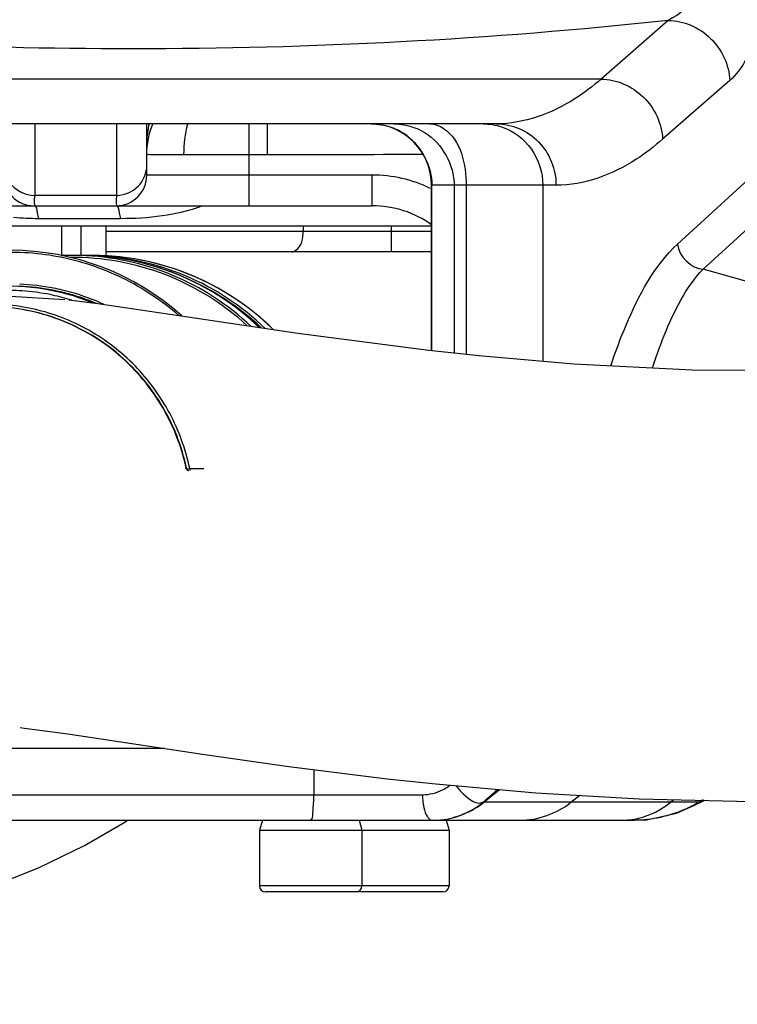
# Model space of a CAD drawing. Header units: millimetres. Extents: x 0 to 8410, y 0 to 5940.
# Tile 12 of 85: x 3934 to 4004, y 1077 to 1173. Entities that reach past the tile are written whole.
import ezdxf

# ---------------------------------------------------------------- set-up
doc = ezdxf.new("R2010")
doc.units = ezdxf.units.MM
doc.header["$LTSCALE"] = 462.55
doc.layers.get('0').update_dxf_attribs({"linetype": 'CONTINUOUS'})
for name, color, linetype in [('204101000013-1_DXF_DIMENSION', 7, 'CONTINUOUS'), ('304103000019DXF_CONTINUOUS_LINE', 7, 'CONTINUOUS'), ('304103000020DXF_CONTINUOUS_LINE', 7, 'CONTINUOUS'), ('304106000022DXF_CONTINUOUS_LINE', 7, 'CONTINUOUS'), ('304107000013DXF_CONTINUOUS_LINE', 7, 'CONTINUOUS'), ('501023000046DXF_CONTINUOUS_LINE', 7, 'CONTINUOUS'), ('604006000006DXF_CONTINUOUS_LINE', 7, 'CONTINUOUS'), ('BUXIAN_DXF_CONTINUOUS_LINE', 7, 'CONTINUOUS')]:
    doc.layers.add(name, color=color, linetype=linetype)
doc.styles.get("Standard").update_dxf_attribs({"font": 'txt', "width": 0.7})
doc.dimstyles.new('DIMSTYLE_5', dxfattribs={"dimtxt": 70, "dimasz": 60, "dimexe": 1.5, "dimexo": 0, "dimtad": 1, "dimdsep": 46, "dimtxsty": 'Standard', "dimblk": '_FILLED', "dimblk1": '_FILLED', "dimblk2": '_FILLED', "dimcen": 0.09, "dimclrt": 5, "dimazin": 2, "dimtp": 0.01, "dimtm": 0.01, "dimtfac": 1, "dimtofl": 0, "dimtmove": 0, "dimatfit": 3, "dimldrblk": '_FILLED', "dimfxl": 0, "dimtolj": 1, "dimarcsym": 0})
doc.dimstyles.new('DIMSTYLE_6', dxfattribs={"dimtxt": 70, "dimasz": 60, "dimexe": 1.5, "dimexo": 0, "dimgap": 3.5, "dimtad": 0, "dimtih": 1, "dimtoh": 1, "dimdec": 1, "dimdsep": 46, "dimtxsty": 'Standard', "dimblk": '_FILLED', "dimblk1": '_FILLED', "dimblk2": '_FILLED', "dimcen": 0.09, "dimclrt": 5, "dimazin": 2, "dimtp": 0.5, "dimtm": 0.5, "dimtfac": 1, "dimtdec": 65535, "dimtofl": 0, "dimtmove": 0, "dimatfit": 3, "dimldrblk": '_FILLED', "dimfxl": 0, "dimtolj": 1, "dimarcsym": 0})

# ---------------------------------------------------------------- blocks, each defined once
blk = doc.blocks.new('_FILLED')
at = {"color": 0, "linetype": 'ByBlock'}
blk.add_solid([(0, 0), (-1, 0.125), (-1, -0.125)], dxfattribs=at)
blk = doc.blocks.new('*D12')
at = {"layer": '204101000013-1_DXF_DIMENSION', "color": 2, "linetype": 'Continuous'}
blk.add_line((5411.71, 857.498), (3813.401, 1344.993), dxfattribs=at)
at = {"layer": '204101000013-1_DXF_DIMENSION', "color": 2, "linetype": 'Continuous', "xscale": 60, "yscale": 60, "zscale": 60, "rotation": 343.03793827}
blk.add_blockref('_FILLED', (5411.71, 857.498), dxfattribs=at)
blk = doc.blocks.new('*D16')
at = {"layer": '204101000013-1_DXF_DIMENSION', "color": 2, "linetype": 'Continuous'}
blk.add_line((3938.067, 1344.993), (4378.676, 1344.993), dxfattribs=at)
for start, end in [(286.80863, 360), (193, 266.4012)]:
    blk.add_arc((3813.401, 1344.993), 550.274, start, end, dxfattribs=at)
for points in [[(4367.895, 1284.673), (4363.676, 1344.993), (4352.917, 1285.49)], [(3301.098, 1165.651), (3277.23, 1221.208), (3286.688, 1161.485)]]:
    blk.add_solid(points, dxfattribs=at)

msp = doc.modelspace()

# ---------------------------------------------------------------- linework, layer by layer
at = {"color": 2, "linetype": 'Continuous'}
msp.add_circle((3813.401, 1344.993), 432, dxfattribs=at)
at = {"layer": '304103000019DXF_CONTINUOUS_LINE', "color": 9, "linetype": 'Continuous'}
for p, q in [((3974.192, 1151.993), (3942.402, 1151.993)), ((3961.671, 1152.493), (3961.671, 1151.993)), ((3970.275, 1149.993), (3970.275, 1152.493))]:
    msp.add_line(p, q, dxfattribs=at)
at = {"layer": '304103000019DXF_CONTINUOUS_LINE', "color": 7, "linetype": 'Continuous'}
msp.add_line((3974.192, 1149.993), (3942.402, 1149.993), dxfattribs=at)
at = {"layer": '304103000019DXF_CONTINUOUS_LINE', "color": 9, "linetype": 'Continuous'}
msp.add_open_spline([(3960.524, 1149.993), (3960.679, 1149.993), (3961.485, 1150.33), (3961.671, 1151.333), (3961.671, 1151.993)], degree=3, knots=[0, 0, 0, 0, 0.190159, 1, 1, 1, 1], dxfattribs=at)
at = {"layer": '304103000020DXF_CONTINUOUS_LINE', "color": 9, "linetype": 'Continuous'}
for p, q in [((3997.306, 1172.597), (3990.749, 1166.863)), ((3990.749, 1166.863), (3895.178, 1166.863)), ((4003.312, 1166.729), (3996.755, 1160.994)), ((3998.21, 1150.749), (4014.206, 1165.407)), ((3935.49, 1155.506), (3935.491, 1162.493)), ((3943.49, 1155.506), (3943.49, 1162.493)), ((3956.402, 1154.493), (3956.402, 1162.493)), ((3958.195, 1159.493), (3958.195, 1162.493)), ((4000.716, 1148.309), (4016.712, 1162.967)), ((3950.03, 1159.493), (3958.195, 1159.493)), ((3968.402, 1157.493), (3946.402, 1157.493)), ((3968.402, 1154.493), (3968.402, 1157.493)), ((3986.346, 1156.493), (3974.192, 1156.493)), ((3974.225, 1140.331), (3974.225, 1156.493)), ((3976.409, 1156.493), (3976.409, 1140.095)), ((3977.585, 1156.493), (3977.585, 1139.968)), ((3985.053, 1156.493), (3985.053, 1139.292)), ((3943.49, 1155.506), (3935.49, 1155.506)), ((3935.847, 1153.262), (3943.847, 1153.262)), ((4011.259, 1145.304), (4000.716, 1148.309)), ((3948.167, 1101.493), (3894.909, 1101.493)), ((3962.69, 1099.443), (3962.69, 1096.993)), ((3896.4, 1096.993), (3973.32, 1096.993)), ((3987.798, 1096.246), (3988.66, 1096.936)), ((3979.292, 1096.256), (3979.255, 1096.285)), ((4000.233, 1096.246), (3979.278, 1096.246)), ((3997.522, 1096.246), (3997.85, 1096.516)), ((3999.788, 1095.92), (4000.234, 1096.246))]:
    msp.add_line(p, q, dxfattribs=at)
at = {"layer": '304103000020DXF_CONTINUOUS_LINE', "color": 7, "linetype": 'Continuous'}
for p, q in [((3980.524, 1162.493), (3893.111, 1162.493)), ((3946.402, 1157.493), (3946.402, 1162.493)), ((3974.192, 1140.334), (3974.192, 1156.493)), ((3907.402, 1154.493), (3968.402, 1154.493)), ((3974.262, 1152.493), (3901.541, 1152.493)), ((3979.292, 1096.256), (3980.837, 1097.498)), ((3999.788, 1095.92), (4000.693, 1096.368)), ((4000.693, 1096.368), (4000.871, 1096.445)), ((3998.11, 1095.201), (3999.788, 1095.92)), ((3893.732, 1094.493), (3994.013, 1094.493))]:
    msp.add_line(p, q, dxfattribs=at)
msp.add_lwpolyline([(3994.006, 1094.493), (3995.197, 1094.552), (3998.11, 1095.201)], dxfattribs=at)
at = {"layer": '304103000020DXF_CONTINUOUS_LINE', "color": 9, "linetype": 'Continuous'}
for centre, radius, start, end in [((3954.138, 1160.659), 7.736, 166.04341, 179.92898), ((3968.266, 1156.562), 5.935, 53.71835, 70.05962), ((3958.198, 3812.349), 2652.856, 269.999942, 270.325957), ((3968.402, 1144.493), 13, 64.13752, 90), ((3935.821, 1180.334), 27.073, 264.8739, 270.0553), ((3973.215, 1101.468), 4.508, 305.20925, 307.98319), ((3973.28, 1101.373), 4.392, 297.07018, 305.23354), ((3940.365, 1141.589), 59.706, 310.64372, 312.42181), ((3993.778, 1107.05), 12.585, 294.21827, 300.85714), ((4018.685, 1060.272), 40.43, 116.38912, 117.15431), ((3992.674, 1102.052), 7.559, 270.03676, 283.26052)]:
    msp.add_arc(centre, radius, start, end, dxfattribs=at)
at = {"layer": '304103000020DXF_CONTINUOUS_LINE', "color": 7, "linetype": 'Continuous'}
for centre, radius, start, end in [((3968.192, 1156.493), 6, 0, 88.44214), ((3935.402, 1157.493), 3, 180, 270), ((3943.402, 1157.493), 3, 270, 360), ((3968.402, 1144.493), 10, 54.27674, 90), ((3974.281, 1102.493), 8, 275.98829, 308.78004), ((3974.279, 1102.521), 8.029, 269.99937, 275.26873), ((3974.282, 1102.485), 7.992, 275.2712, 275.98821)]:
    msp.add_arc(centre, radius, start, end, dxfattribs=at)
at = {"layer": '304103000020DXF_CONTINUOUS_LINE', "color": 9, "linetype": 'Continuous'}
for points, knots in [([(4004.045, 1181.332), (4003.606, 1180.273), (4001.98, 1176.979), (3999.588, 1173.766), (3997.306, 1172.597)], [0, 0, 0, 0, 0.308976, 1, 1, 1, 1]), ([(4007.777, 1178.332), (4007.33, 1175.798), (4006.34, 1171.789), (4004.524, 1167.788), (4003.312, 1166.729)], [0, 0, 0, 0, 0.615186, 1, 1, 1, 1]), ([(3997.306, 1172.597), (3979.938, 1170.69), (3946.305, 1169.009), (3912.619, 1170.554), (3896.612, 1172.66)], [0, 0, 0, 0, 0.519751, 1, 1, 1, 1]), ([(3997.306, 1172.597), (3998.802, 1172.567), (4001.868, 1171.263), (4003.235, 1168.232), (4003.312, 1166.729)], [0, 0, 0, 0, 0.498557, 1, 1, 1, 1]), ([(3990.749, 1166.863), (3989.95, 1166.172), (3986.992, 1163.888), (3983.217, 1162.493), (3980.524, 1162.493)], [0, 0, 0, 0, 0.281864, 1, 1, 1, 1]), ([(3990.749, 1166.863), (3992.246, 1166.833), (3995.312, 1165.529), (3996.678, 1162.498), (3996.755, 1160.994)], [0, 0, 0, 0, 0.498557, 1, 1, 1, 1]), ([(3974.004, 1162.493), (3974.485, 1162.493), (3976.943, 1161.523), (3977.585, 1158.482), (3977.585, 1156.493)], [0, 0, 0, 0, 0.194921, 1, 1, 1, 1]), ([(3980.524, 1162.493), (3982.016, 1162.493), (3985.147, 1161.168), (3986.346, 1158.017), (3986.346, 1156.493)], [0, 0, 0, 0, 0.49467, 1, 1, 1, 1]), ([(3981.03, 1162.199), (3982.179, 1161.815), (3984.289, 1160.235), (3985.053, 1157.725), (3985.053, 1156.493)], [0, 0, 0, 0, 0.495818, 1, 1, 1, 1]), ([(3996.755, 1160.994), (3995.942, 1160.283), (3992.939, 1157.935), (3989.09, 1156.493), (3986.346, 1156.493)], [0, 0, 0, 0, 0.282503, 1, 1, 1, 1]), ([(3946.402, 1159.51), (3946.401, 1159.474), (3946.633, 1159.548), (3946.722, 1159.5), (3946.829, 1159.499)], [0, 0, 0, 0, 0.252238, 1, 1, 1, 1]), ([(3946.829, 1159.499), (3947.004, 1159.497), (3948.071, 1159.492), (3949.138, 1159.493), (3950.03, 1159.493)], [0, 0, 0, 0, 0.164064, 1, 1, 1, 1]), ([(3943.49, 1155.506), (3944.239, 1155.528), (3945.773, 1156.161), (3946.402, 1157.707), (3946.402, 1158.445)], [0, 0, 0, 0, 0.503491, 1, 1, 1, 1]), ([(3935.402, 1154.493), (3935.488, 1154.493), (3935.38, 1155.036), (3935.479, 1155.253), (3935.49, 1155.506)], [0, 0, 0, 0, 0.253136, 1, 1, 1, 1]), ([(3943.402, 1154.493), (3943.488, 1154.493), (3943.38, 1155.036), (3943.479, 1155.253), (3943.49, 1155.506)], [0, 0, 0, 0, 0.253136, 1, 1, 1, 1]), ([(3935.847, 1153.262), (3935.818, 1153.44), (3935.719, 1153.804), (3935.661, 1154.493), (3935.402, 1154.493)], [0, 0, 0, 0, 0.409355, 1, 1, 1, 1]), ([(3943.847, 1153.262), (3943.818, 1153.44), (3943.719, 1153.804), (3943.661, 1154.493), (3943.402, 1154.493)], [0, 0, 0, 0, 0.409435, 1, 1, 1, 1]), ([(3991.683, 1138.86), (3992.137, 1140.207), (3993.737, 1144.425), (3995.911, 1148.641), (3998.21, 1150.749)], [0, 0, 0, 0, 0.313177, 1, 1, 1, 1]), ([(3995.752, 1138.651), (3996.104, 1139.723), (3997.347, 1143.117), (3998.989, 1146.496), (4000.716, 1148.309)], [0, 0, 0, 0, 0.310684, 1, 1, 1, 1]), ([(3962.69, 1096.993), (3962.69, 1096.402), (3962.561, 1095.8), (3962.58, 1094.493), (3962.321, 1094.493)], [0, 0, 0, 0, 0.69494, 1, 1, 1, 1]), ([(3976.592, 1097.859), (3976.798, 1097.578), (3977.44, 1096.853), (3978.658, 1095.905), (3979.255, 1096.286)], [0, 0, 0, 0, 0.329806, 1, 1, 1, 1]), ([(3973.799, 1094.828), (3973.862, 1094.733), (3973.993, 1094.575), (3974.192, 1094.493), (3974.279, 1094.493)], [0, 0, 0, 0, 0.565413, 1, 1, 1, 1])]:
    msp.add_open_spline(points, degree=3, knots=knots, dxfattribs=at)
for points in [[(3946.402, 1159.51), (3946.402, 1160.524), (3946.603, 1161.557), (3946.981, 1162.498)], [(3950.03, 1159.493), (3950.03, 1160.502), (3950.152, 1161.52), (3950.403, 1162.497)], [(3968.291, 1162.493), (3968.967, 1162.493), (3969.654, 1162.372), (3970.29, 1162.142)], [(3970.475, 1162.493), (3971.543, 1162.493), (3972.648, 1162.179), (3973.558, 1161.619)], [(3979.231, 1162.493), (3979.838, 1162.493), (3980.454, 1162.392), (3981.03, 1162.199)], [(3971.778, 1161.347), (3973.238, 1160.274), (3974.225, 1158.305), (3974.225, 1156.493)], [(3973.558, 1161.619), (3975.224, 1160.595), (3976.409, 1158.448), (3976.409, 1156.493)], [(3932.638, 1157.3), (3933.083, 1156.269), (3934.368, 1155.474), (3935.49, 1155.506)], [(3943.847, 1153.262), (3946.536, 1153.262), (3949.294, 1153.569), (3951.82, 1154.489)], [(3998.21, 1150.749), (3998.273, 1149.584), (3999.551, 1148.333), (4000.716, 1148.309)], [(3973.32, 1096.993), (3973.991, 1096.993), (3974.681, 1097.156), (3975.279, 1097.462)], [(3973.32, 1096.993), (3973.32, 1096.574), (3973.358, 1096.152), (3973.448, 1095.743)], [(3982.804, 1094.493), (3984.569, 1094.493), (3986.421, 1095.143), (3987.798, 1096.246)], [(3994.408, 1094.694), (3995.537, 1094.96), (3996.628, 1095.508), (3997.522, 1096.246)], [(3973.448, 1095.743), (3973.519, 1095.424), (3973.618, 1095.099), (3973.799, 1094.828)], [(3998.941, 1095.572), (3997.407, 1094.882), (3995.695, 1094.493), (3994.013, 1094.493)]]:
    msp.add_open_spline(points, degree=3, dxfattribs=at)
at = {"layer": '304103000020DXF_CONTINUOUS_LINE', "color": 7, "linetype": 'Continuous'}
msp.add_open_spline([(3975.116, 1094.536), (3976.605, 1094.693), (3978.111, 1095.319), (3979.255, 1096.285)], degree=3, dxfattribs=at)
at = {"layer": '304106000022DXF_CONTINUOUS_LINE', "color": 7, "linetype": 'Continuous'}
for p, q in [((3939.894, 1149.643), (3939.204, 1149.643)), ((3941.043, 1149.643), (3940.354, 1149.643))]:
    msp.add_line(p, q, dxfattribs=at)
at = {"layer": '304106000022DXF_CONTINUOUS_LINE', "color": 9, "linetype": 'Continuous'}
for p, q in [((3950.256, 1128.801), (3950.299, 1128.801)), ((3950.586, 1128.835), (3951.972, 1128.836))]:
    msp.add_line(p, q, dxfattribs=at)
at = {"layer": '304106000022DXF_CONTINUOUS_LINE', "color": 7, "linetype": 'Continuous'}
for centre, radius, start, end in [((3933.098, 1125.078), 25.064, 48.18998, 89.958), ((3939.204, 1124.435), 25.208, 90.00081, 92.374), ((3939.883, 1124.355), 25.288, 46.14009, 89.976), ((3940.354, 1124.474), 25.168, 90.00005, 90.52385), ((3941.032, 1124.353), 25.29, 45.49678, 89.975)]:
    msp.add_arc(centre, radius, start, end, dxfattribs=at)
at = {"layer": '304106000022DXF_CONTINUOUS_LINE', "color": 9, "linetype": 'Continuous'}
for centre, radius, start, end in [((3939.174, 1124.359), 25.084, 47.24291, 90.63242), ((3939.204, 1124.417), 25.226, 88.43323, 90.00001), ((3939.892, 1124.395), 25.247, 82.86658, 89.99643), ((3939.192, 1124.354), 25.289, 46.55008, 88.40984), ((3940.354, 1124.417), 25.226, 88.43323, 90.00001), ((3940.341, 1124.352), 25.291, 45.86151, 88.40879), ((3941.042, 1124.395), 25.247, 82.86658, 89.99643), ((3939.875, 1124.342), 25.303, 46.13792, 82.84226), ((3941.024, 1124.34), 25.305, 45.48966, 82.84132), ((3940.282, 1124.294), 25.159, 46.58696, 66.94648), ((3932.803, 1125.115), 21.114, 86.20805, 88.95065), ((3932.864, 1125.031), 21.611, 75.49128, 88.97261), ((3933.112, 1125.081), 21.562, 78.97897, 87.76064), ((3933.142, 1125.085), 21.758, 78.979, 87.76065), ((3932.799, 1125.078), 21.151, 78.62732, 86.20256), ((3933.109, 1125.08), 21.563, 74.75171, 78.97225), ((3933.139, 1125.084), 21.76, 74.27438, 78.97228), ((3932.872, 1125.095), 21.548, 74.61656, 75.46959), ((3933.115, 1125.013), 21.835, 65.31854, 74.26518), ((3932.793, 1125.06), 21.17, 73.44756, 78.62117), ((3932.866, 1125.073), 21.57, 73.58667, 74.61653), ((3933.102, 1125.056), 21.589, 70.68552, 74.75028), ((3932.79, 1125.051), 21.179, 72.73765, 73.44765), ((3932.853, 1125.032), 21.614, 67.55822, 73.5845), ((3933.093, 1125.029), 21.617, 67.18594, 70.68446)]:
    msp.add_arc(centre, radius, start, end, dxfattribs=at)
for points, knots in [([(3949.532, 1143.763), (3947.87, 1145.219), (3944.145, 1147.699), (3937.794, 1149.805), (3931.114, 1150.158), (3924.578, 1148.729), (3918.64, 1145.622), (3913.717, 1141.051), (3910.148, 1135.345), (3908.837, 1131.037), (3908.471, 1128.843)], [0, 0, 0, 0, 0.124943, 0.249603, 0.374136, 0.498724, 0.623541, 0.748699, 0.874213, 1, 1, 1, 1]), ([(3950.586, 1128.835), (3950.194, 1130.707), (3948.875, 1134.357), (3945.459, 1139.041), (3940.874, 1142.571), (3935.491, 1144.656), (3929.744, 1145.128), (3924.097, 1143.945), (3919.012, 1141.209), (3916.264, 1138.492), (3915.111, 1136.975)], [0, 0, 0, 0, 0.125706, 0.251122, 0.376155, 0.500856, 0.625389, 0.74997, 0.8748, 1, 1, 1, 1]), ([(3950.256, 1128.801), (3949.792, 1131.007), (3948.107, 1135.29), (3943.608, 1140.479), (3937.652, 1143.861), (3933.142, 1144.643), (3930.908, 1144.643)], [0, 0, 0, 0, 0.251162, 0.501568, 0.751076, 1, 1, 1, 1]), ([(3950.299, 1128.801), (3949.835, 1131.007), (3948.15, 1135.29), (3943.651, 1140.479), (3937.696, 1143.861), (3933.185, 1144.643), (3930.951, 1144.643)], [0, 0, 0, 0, 0.251163, 0.501569, 0.751076, 1, 1, 1, 1]), ([(3950.299, 1128.801), (3950.31, 1128.801), (3950.406, 1128.812), (3950.501, 1128.824), (3950.586, 1128.835)], [0, 0, 0, 0, 0.114467, 1, 1, 1, 1]), ([(3950.586, 1128.835), (3950.586, 1128.811), (3950.587, 1128.767), (3950.584, 1128.702), (3950.593, 1128.673), (3950.585, 1128.643), (3950.59, 1128.643)], [0, 0, 0, 0, 0.38462, 0.708909, 0.923955, 1, 1, 1, 1])]:
    msp.add_open_spline(points, degree=3, knots=knots, dxfattribs=at)
for points in [[(3950.256, 1128.801), (3950.273, 1128.719), (3950.366, 1128.643), (3950.449, 1128.643)], [(3950.299, 1128.801), (3950.316, 1128.719), (3950.409, 1128.643), (3950.492, 1128.643)]]:
    msp.add_open_spline(points, degree=3, dxfattribs=at)
at = {"layer": '304107000013DXF_CONTINUOUS_LINE', "color": 9, "linetype": 'Continuous'}
for p, q in [((3938.109, 1149.586), (3938.109, 1152.493)), ((3939.988, 1149.637), (3939.988, 1152.493))]:
    msp.add_line(p, q, dxfattribs=at)
at = {"layer": '304107000013DXF_CONTINUOUS_LINE', "color": 7, "linetype": 'Continuous'}
msp.add_line((3942.402, 1152.493), (3942.402, 1149.555), dxfattribs=at)
at = {"layer": '501023000046DXF_CONTINUOUS_LINE', "color": 7, "linetype": 'Continuous'}
for p, q in [((3967.402, 1093.493), (3957.402, 1093.493)), ((3957.402, 1093.493), (3957.402, 1088.093)), ((3975.902, 1093.493), (3967.402, 1093.493)), ((3967.402, 1093.493), (3967.402, 1088.093)), ((3975.902, 1093.493), (3975.902, 1088.093)), ((3966.802, 1087.493), (3958.002, 1087.493)), ((3975.302, 1087.493), (3966.802, 1087.493))]:
    msp.add_line(p, q, dxfattribs=at)
at = {"layer": '501023000046DXF_CONTINUOUS_LINE', "color": 9, "linetype": 'Continuous'}
for p, q in [((3967.402, 1088.093), (3957.402, 1088.093)), ((3975.902, 1088.093), (3967.402, 1088.093))]:
    msp.add_line(p, q, dxfattribs=at)
at = {"layer": '501023000046DXF_CONTINUOUS_LINE', "color": 7, "linetype": 'Continuous'}
for centre, start, end in [((3958.002, 1088.093), 180, 270), ((3966.802, 1088.093), 270, 360), ((3975.302, 1088.093), 270, 360)]:
    msp.add_arc(centre, 0.6, start, end, dxfattribs=at)
at = {"layer": '604006000006DXF_CONTINUOUS_LINE', "color": 7, "linetype": 'Continuous'}
for p, q in [((3957.679, 1094.493), (3957.402, 1093.532)), ((3967.124, 1094.493), (3967.402, 1093.532)), ((3975.624, 1094.493), (3975.902, 1093.532)), ((3957.402, 1093.532), (3967.402, 1093.532)), ((3957.402, 1093.532), (3957.537, 1093.493)), ((3967.402, 1093.532), (3967.266, 1093.493)), ((3967.402, 1093.532), (3975.902, 1093.532)), ((3975.902, 1093.532), (3975.766, 1093.493))]:
    msp.add_line(p, q, dxfattribs=at)
at = {"layer": 'BUXIAN_DXF_CONTINUOUS_LINE', "color": 7, "linetype": 'Continuous'}
for p, q in [((3938.409, 1145.322), (3933.093, 1145.64)), ((3934.035, 1103.55), (3934.471, 1103.501))]:
    msp.add_line(p, q, dxfattribs=at)
for points in [[(3974.611, 1098.045), (3984.377, 1097.186), (3994.467, 1096.596), (4005.355, 1096.34), (4017.067, 1096.568), (4029.697, 1097.486), (4043.475, 1099.424), (4058.657, 1102.958), (4074.939, 1108.851), (4090.861, 1117.526), (4104.705, 1128.631), (4115.85, 1141.601), (4124.447, 1156.292), (4130.71, 1172.975), (4134.622, 1192.21), (4135.697, 1209.77)], [(4093.748, 1209.716), (4093.28, 1200.162), (4091.131, 1187.478), (4087.518, 1176.503), (4082.603, 1167.343), (4076.548, 1159.853), (4069.374, 1153.717), (4061.24, 1148.808), (4052.324, 1145.006), (4042.742, 1142.168), (4032.604, 1140.174), (4022.021, 1138.94), (4011.009, 1138.382), (3999.637, 1138.435), (3988.086, 1139.028), (3978.823, 1139.834)], [(3978.841, 1139.832), (3973.936, 1140.362), (3961.138, 1142.024), (3950.418, 1143.631), (3941.615, 1144.932), (3938.803, 1145.279)], [(3934.471, 1103.501), (3938.706, 1102.928), (3951.832, 1100.937)], [(3951.832, 1100.937), (3960.267, 1099.743), (3969.853, 1098.555), (3974.613, 1098.045)], [(3902.961, 1084.813), (3905.281, 1084.548), (3912.499, 1084.345), (3919.222, 1084.972), (3925.372, 1086.219), (3930.923, 1087.904), (3935.893, 1089.881), (3940.319, 1092.043), (3944.245, 1094.314), (3944.511, 1094.493)]]:
    msp.add_lwpolyline(points, dxfattribs=at)

# ---------------------------------------------------------------- dimensions: what is measured, and where the dimension line sits
at = {"layer": '204101000013-1_DXF_DIMENSION', "color": 2, "linetype": 'Continuous'}
dim = msp.add_angular_dim_2l(base=(3875.694, 798.255), line1=((3282.592, 1222.446), (3277.23, 1221.208)), line2=((3932.564, 1344.993), (3938.067, 1344.993)), dimstyle='DIMSTYLE_6', dxfattribs=at)
dim.commit()
dim.dimension.update_dxf_attribs({"geometry": '*D16', "text_midpoint": (3778.861, 763.255), "dimtype": 162})
dim = msp.add_radius_dim(center=(3813.401, 1344.993), mpoint=(5411.71, 857.498), text='R<>', dimstyle='DIMSTYLE_5', override={"dimpost": '<>'}, dxfattribs=at)
dim.commit()
dim.dimension.update_dxf_attribs({"geometry": '*D12', "text_midpoint": (5012.481, 997.561), "dimtype": 164})

doc.saveas('drawing.dxf')
